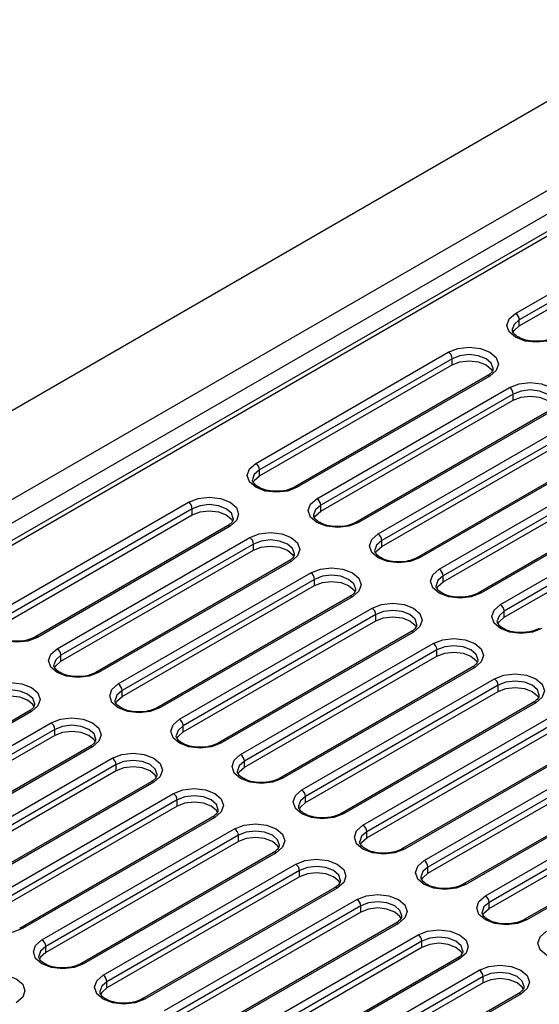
# Model space of a CAD drawing. Header units: millimetres. Extents: x 1 to 419, y 2 to 295.
# Tile 27 of 60: x 144 to 154, y 36 to 54. Entities that reach past the tile are written whole.
import ezdxf

# ---------------------------------------------------------------- set-up
doc = ezdxf.new("R2010")
doc.units = ezdxf.units.MM

msp = doc.modelspace()

# ---------------------------------------------------------------- linework, layer by layer
at = {"color": 7, "linetype": 'Continuous', "lineweight": 25}
for p, q in [((127.7316, 37.2817), (156.6285, 53.9636)), ((130.6751, 37.3106), (156.856, 52.4245)), ((157.0398, 52.0883), (130.9523, 37.0283)), ((156.924, 51.6953), (131.8358, 37.2122)), ((157.054, 51.6824), (131.9658, 37.1993)), ((153.3912, 48.4658), (156.9974, 50.5476)), ((157.0681, 50.4251), (153.4619, 48.3433)), ((153.4619, 48.229), (157.0681, 50.3108)), ((153.4619, 48.229), (153.4619, 48.3433)), ((148.5263, 45.6573), (152.1325, 47.7392)), ((152.2032, 47.6167), (148.597, 45.5348)), ((152.2032, 47.5024), (152.2032, 47.6167)), ((148.597, 45.4205), (152.2032, 47.5024)), ((152.8603, 47.2951), (149.2541, 45.2132)), ((152.9103, 47.2901), (149.3041, 45.2083)), ((149.6718, 44.996), (153.278, 47.0779)), ((153.3487, 46.9554), (149.7425, 44.8735)), ((149.7425, 44.7592), (153.3487, 46.8411)), ((153.3487, 46.8411), (153.3487, 46.9554)), ((154.0059, 46.6338), (150.3996, 44.5519)), ((154.0559, 46.6288), (150.4496, 44.547)), ((150.8173, 44.3347), (154.4236, 46.4166)), ((154.4943, 46.2941), (150.888, 44.2123)), ((150.888, 44.0979), (154.4943, 46.1798)), ((155.1514, 45.9725), (151.5451, 43.8907)), ((155.2014, 45.9675), (151.5951, 43.8857)), ((151.9628, 43.6734), (155.5691, 45.7553)), ((148.597, 45.4205), (148.597, 45.5348)), ((155.6398, 45.6328), (152.0335, 43.551)), ((152.0335, 43.4367), (155.6398, 45.5185)), ((156.2969, 45.3112), (152.6906, 43.2294)), ((156.3469, 45.3063), (152.7406, 43.2244)), ((153.1083, 43.0122), (156.7146, 45.094)), ((143.6614, 42.8489), (147.2676, 44.9307)), ((147.3383, 44.8082), (143.7321, 42.7264)), ((147.3383, 44.6939), (147.3383, 44.8082)), ((149.7425, 44.7592), (149.7425, 44.8735)), ((156.7853, 44.9715), (153.179, 42.8897)), ((153.179, 42.7754), (156.7853, 44.8572)), ((143.7321, 42.6121), (147.3383, 44.6939)), ((147.9955, 44.4866), (144.3892, 42.4048)), ((148.0454, 44.4817), (144.4392, 42.3998)), ((144.8069, 42.1876), (148.4131, 44.2694)), ((148.4839, 44.1469), (144.8776, 42.0651)), ((148.4839, 44.0326), (148.4839, 44.1469)), ((150.888, 44.0979), (150.888, 44.2123)), ((144.8776, 41.9508), (148.4839, 44.0326)), ((149.141, 43.8253), (145.5347, 41.7435)), ((149.191, 43.8204), (145.5847, 41.7386)), ((145.9524, 41.5263), (149.5587, 43.6081)), ((152.0335, 43.4367), (152.0335, 43.551)), ((149.6294, 43.4857), (146.0231, 41.4038)), ((146.0231, 41.2895), (149.6294, 43.3713)), ((149.6294, 43.3713), (149.6294, 43.4857)), ((150.2865, 43.1641), (146.6802, 41.0822)), ((150.3365, 43.1591), (146.7302, 41.0773)), ((147.0979, 40.865), (150.7042, 42.9468)), ((150.7749, 42.8244), (147.1686, 40.7425)), ((150.7749, 42.71), (150.7749, 42.8244)), ((153.179, 42.7754), (153.179, 42.8897)), ((147.1686, 40.6282), (150.7749, 42.71)), ((151.432, 42.5028), (147.8257, 40.4209)), ((151.482, 42.4978), (147.8757, 40.416)), ((148.2434, 40.2037), (151.8497, 42.2855)), ((144.8776, 41.9508), (144.8776, 42.0651)), ((151.9204, 42.1631), (148.3141, 40.0812)), ((148.3141, 39.9669), (151.9204, 42.0488)), ((151.9204, 42.0488), (151.9204, 42.1631)), ((152.5775, 41.8415), (148.9713, 39.7596)), ((152.6275, 41.8365), (149.0213, 39.7547)), ((149.389, 39.5424), (152.9952, 41.6243)), ((153.0659, 41.5018), (149.4597, 39.4199)), ((153.0659, 41.3875), (153.0659, 41.5018)), ((146.0231, 41.2895), (146.0231, 41.4038)), ((149.4597, 39.3056), (153.0659, 41.3875)), ((153.723, 41.1802), (150.1168, 39.0983)), ((153.773, 41.1752), (150.1668, 39.0934)), ((144.2761, 41.0169), (140.6698, 38.9351)), ((144.3261, 41.012), (140.7198, 38.9301)), ((150.5345, 38.8811), (154.1407, 40.963)), ((141.0875, 38.7178), (144.6938, 40.7997)), ((147.1686, 40.6282), (147.1686, 40.7425)), ((154.2114, 40.8405), (150.6052, 38.7587)), ((144.7645, 40.6772), (141.1582, 38.5954)), ((144.7645, 40.5629), (141.1582, 38.4811)), ((144.7645, 40.5629), (144.7645, 40.6772)), ((150.6052, 38.6443), (154.2114, 40.7262)), ((154.8685, 40.5189), (151.2623, 38.4371)), ((154.9185, 40.5139), (151.3123, 38.4321)), ((145.4216, 40.3556), (141.8153, 38.2738)), ((145.4716, 40.3507), (141.8653, 38.2688)), ((151.68, 38.2198), (155.2862, 40.3017)), ((142.233, 38.0566), (145.8393, 40.1384)), ((145.91, 40.0159), (142.3037, 37.9341)), ((145.91, 39.9016), (145.91, 40.0159)), ((148.3141, 39.9669), (148.3141, 40.0812)), ((155.3569, 40.1792), (151.7507, 38.0974)), ((151.7507, 37.983), (155.3569, 40.0649)), ((145.91, 39.9016), (142.3037, 37.8198)), ((156.014, 39.8576), (152.4078, 37.7758)), ((156.064, 39.8527), (152.4578, 37.7708)), ((146.5671, 39.6943), (142.9609, 37.6125)), ((146.6171, 39.6894), (143.0108, 37.6075)), ((152.8255, 37.5585), (156.4317, 39.6404)), ((143.3785, 37.3953), (146.9848, 39.4771)), ((156.5024, 39.5179), (152.8962, 37.4361)), ((147.0555, 39.3546), (143.4493, 37.2728)), ((147.0555, 39.2403), (147.0555, 39.3546)), ((149.4597, 39.3056), (149.4597, 39.4199)), ((152.8962, 37.3218), (156.5024, 39.4036)), ((147.0555, 39.2403), (143.4493, 37.1585)), ((157.1596, 39.1963), (153.5533, 37.1145)), ((157.2096, 39.1914), (153.6033, 37.1095)), ((147.7126, 39.033), (144.1064, 36.9512)), ((147.7626, 39.0281), (144.1564, 36.9462)), ((144.5241, 36.734), (148.1303, 38.8158)), ((150.6052, 38.6443), (150.6052, 38.7587)), ((148.201, 38.6933), (144.5948, 36.6115)), ((148.201, 38.579), (144.5948, 36.4972)), ((148.201, 38.579), (148.201, 38.6933)), ((148.8581, 38.3717), (145.2519, 36.2899)), ((148.9081, 38.3668), (145.3019, 36.2849)), ((145.6696, 36.0727), (149.2758, 38.1545)), ((149.3465, 38.032), (145.7403, 35.9502)), ((149.3465, 37.9177), (149.3465, 38.032)), ((151.7507, 37.983), (151.7507, 38.0974)), ((149.3465, 37.9177), (145.7403, 35.8359)), ((150.0036, 37.7104), (146.3974, 35.6286)), ((150.0536, 37.7055), (146.4474, 35.6237)), ((146.8151, 35.4114), (150.4213, 37.4932)), ((152.8962, 37.3218), (152.8962, 37.4361)), ((150.492, 37.3708), (146.8858, 35.2889)), ((150.492, 37.2564), (146.8858, 35.1746)), ((150.492, 37.2564), (150.492, 37.3708)), ((151.1491, 37.0492), (147.5429, 34.9673)), ((151.1991, 37.0442), (147.5929, 34.9624)), ((147.9606, 34.7501), (151.5668, 36.8319)), ((151.6375, 36.7095), (148.0313, 34.6276)), ((151.6375, 36.5952), (151.6375, 36.7095)), ((144.5948, 36.4972), (144.5948, 36.6115)), ((151.6375, 36.5952), (148.0313, 34.5133)), ((152.2947, 36.3879), (148.6884, 34.306)), ((152.3447, 36.3829), (148.7384, 34.3011)), ((149.1061, 34.0888), (152.7124, 36.1707)), ((145.7403, 35.8359), (145.7403, 35.9502)), ((152.7831, 36.0482), (149.1768, 33.9663)), ((152.7831, 35.9339), (152.7831, 36.0482)), ((152.7831, 35.9339), (149.1768, 33.852)), ((153.4402, 35.7266), (149.8339, 33.6447)), ((153.4902, 35.7216), (149.8839, 33.6398))]:
    msp.add_line(p, q, dxfattribs=at)
at = {"color": 7, "linetype": 'Continuous', "lineweight": 25, "flags": 128}
for points in [[(154.169, 48.0167), (153.9906, 47.9479), (153.7801, 47.9237), (153.5696, 47.9479), (153.3912, 48.0167), (153.2719, 48.1197), (153.2301, 48.2412), (153.2719, 48.3627), (153.3912, 48.4658)], [(153.4619, 48.3433), (153.3643, 48.259), (153.3301, 48.1629)], [(153.3429, 48.1068), (153.3643, 48.1447), (153.4619, 48.229)], [(152.1325, 47.7392), (152.311, 47.808), (152.5214, 47.8321), (152.7319, 47.808), (152.9103, 47.7392), (153.0296, 47.6361), (153.0714, 47.5146), (153.0296, 47.3931), (152.9103, 47.2901)], [(152.9714, 47.4297), (152.9714, 47.433), (152.9372, 47.5324), (152.8396, 47.6167), (152.6936, 47.673), (152.5214, 47.6928), (152.3492, 47.673), (152.2032, 47.6167)], [(152.2032, 47.5024), (152.3492, 47.5587), (152.5214, 47.5785), (152.6936, 47.5587), (152.8396, 47.5024), (152.9372, 47.4181), (152.9582, 47.3812)], [(153.278, 47.0779), (153.4565, 47.1467), (153.6669, 47.1709), (153.8774, 47.1467), (154.0559, 47.0779), (154.1751, 46.9749), (154.2169, 46.8534), (154.1751, 46.7318), (154.0559, 46.6288)], [(154.1169, 46.7684), (154.1169, 46.7717), (154.0827, 46.8711), (153.9851, 46.9554), (153.8392, 47.0117), (153.6669, 47.0315), (153.4947, 47.0117), (153.3487, 46.9554)], [(153.3487, 46.8411), (153.4947, 46.8974), (153.6669, 46.9172), (153.8392, 46.8974), (153.9851, 46.8411), (154.0827, 46.7568), (154.1037, 46.7199)], [(149.3041, 45.2083), (149.1257, 45.1395), (148.9152, 45.1153), (148.7047, 45.1395), (148.5263, 45.2083), (148.4071, 45.3113), (148.3652, 45.4328), (148.4071, 45.5543), (148.5263, 45.6573)], [(148.597, 45.5348), (148.4994, 45.4506), (148.4652, 45.3544)], [(148.478, 45.2984), (148.4994, 45.3362), (148.597, 45.4205)], [(147.2676, 44.9307), (147.4461, 44.9995), (147.6565, 45.0237), (147.867, 44.9995), (148.0454, 44.9307), (148.1647, 44.8277), (148.2065, 44.7062), (148.1647, 44.5847), (148.0454, 44.4817)], [(150.4496, 44.547), (150.2712, 44.4782), (150.0607, 44.454), (149.8502, 44.4782), (149.6718, 44.547), (149.5526, 44.65), (149.5107, 44.7715), (149.5526, 44.893), (149.6718, 44.996)], [(148.1065, 44.6213), (148.1065, 44.6245), (148.0723, 44.724), (147.9747, 44.8082), (147.8287, 44.8645), (147.6565, 44.8843), (147.4843, 44.8645), (147.3383, 44.8082)], [(149.7425, 44.8735), (149.645, 44.7893), (149.6107, 44.6931)], [(147.3383, 44.6939), (147.4843, 44.7502), (147.6565, 44.77), (147.8287, 44.7502), (147.9747, 44.6939), (148.0723, 44.6096), (148.0933, 44.5727)], [(149.6235, 44.6371), (149.645, 44.675), (149.7425, 44.7592)], [(148.4131, 44.2694), (148.5916, 44.3382), (148.8021, 44.3624), (149.0125, 44.3382), (149.191, 44.2694), (149.3102, 44.1664), (149.3521, 44.0449), (149.3102, 43.9234), (149.191, 43.8204)], [(151.5951, 43.8857), (151.4167, 43.8169), (151.2062, 43.7927), (150.9957, 43.8169), (150.8173, 43.8857), (150.6981, 43.9887), (150.6562, 44.1102), (150.6981, 44.2317), (150.8173, 44.3347)], [(149.252, 43.96), (149.2521, 43.9633), (149.2178, 44.0627), (149.1202, 44.1469), (148.9743, 44.2033), (148.8021, 44.223), (148.6298, 44.2033), (148.4839, 44.1469)], [(148.4839, 44.0326), (148.6298, 44.0889), (148.8021, 44.1087), (148.9743, 44.0889), (149.1202, 44.0326), (149.2178, 43.9484), (149.2388, 43.9114)], [(150.888, 44.2123), (150.7905, 44.128), (150.7563, 44.0318)], [(150.769, 43.9758), (150.7905, 44.0137), (150.888, 44.0979)], [(149.5587, 43.6081), (149.7371, 43.677), (149.9476, 43.7011), (150.158, 43.677), (150.3365, 43.6081), (150.4557, 43.5051), (150.4976, 43.3836), (150.4557, 43.2621), (150.3365, 43.1591)], [(150.3975, 43.2987), (150.3976, 43.302), (150.3633, 43.4014), (150.2658, 43.4857), (150.1198, 43.542), (149.9476, 43.5617), (149.7754, 43.542), (149.6294, 43.4857)], [(152.7406, 43.2244), (152.5622, 43.1556), (152.3517, 43.1314), (152.1413, 43.1556), (151.9628, 43.2244), (151.8436, 43.3274), (151.8017, 43.4489), (151.8436, 43.5704), (151.9628, 43.6734)], [(152.0335, 43.551), (151.936, 43.4667), (151.9018, 43.3705)], [(149.6294, 43.3713), (149.7754, 43.4277), (149.9476, 43.4474), (150.1198, 43.4277), (150.2658, 43.3713), (150.3633, 43.2871), (150.3843, 43.2502)], [(151.9145, 43.3145), (151.936, 43.3524), (152.0335, 43.4367)], [(150.7042, 42.9468), (150.8826, 43.0157), (151.0931, 43.0398), (151.3036, 43.0157), (151.482, 42.9468), (151.6012, 42.8438), (151.6431, 42.7223), (151.6012, 42.6008), (151.482, 42.4978)], [(153.8861, 42.5631), (153.7077, 42.4943), (153.4972, 42.4701), (153.2868, 42.4943), (153.1083, 42.5631), (152.9891, 42.6661), (152.9472, 42.7876), (152.9891, 42.9091), (153.1083, 43.0122)], [(144.4392, 42.3998), (144.2608, 42.331), (144.0503, 42.3068), (143.8398, 42.331), (143.6614, 42.3998), (143.5422, 42.5029), (143.5003, 42.6244), (143.5422, 42.7459), (143.6614, 42.8489)], [(151.543, 42.6374), (151.5431, 42.6407), (151.5088, 42.7401), (151.4113, 42.8244), (151.2653, 42.8807), (151.0931, 42.9005), (150.9209, 42.8807), (150.7749, 42.8244)], [(150.7749, 42.71), (150.9209, 42.7664), (151.0931, 42.7861), (151.2653, 42.7664), (151.4113, 42.71), (151.5088, 42.6258), (151.5299, 42.5889)], [(153.179, 42.8897), (153.0815, 42.8054), (153.0473, 42.7093)], [(153.0601, 42.6532), (153.0815, 42.6911), (153.179, 42.7754)], [(151.8497, 42.2855), (152.0281, 42.3544), (152.2386, 42.3785), (152.4491, 42.3544), (152.6275, 42.2855), (152.7467, 42.1825), (152.7886, 42.061), (152.7467, 41.9395), (152.6275, 41.8365)], [(152.6886, 41.9761), (152.6886, 41.9794), (152.6543, 42.0788), (152.5568, 42.1631), (152.4108, 42.2194), (152.2386, 42.2392), (152.0664, 42.2194), (151.9204, 42.1631)], [(145.5847, 41.7386), (145.4063, 41.6697), (145.1958, 41.6456), (144.9853, 41.6697), (144.8069, 41.7386), (144.6877, 41.8416), (144.6458, 41.9631), (144.6877, 42.0846), (144.8069, 42.1876)], [(144.8776, 42.0651), (144.7801, 41.9808), (144.7458, 41.8847)], [(151.9204, 42.0488), (152.0664, 42.1051), (152.2386, 42.1248), (152.4108, 42.1051), (152.5568, 42.0488), (152.6543, 41.9645), (152.6754, 41.9276)], [(144.7586, 41.8287), (144.7801, 41.8665), (144.8776, 41.9508)], [(152.9952, 41.6243), (153.1736, 41.6931), (153.3841, 41.7173), (153.5946, 41.6931), (153.773, 41.6243), (153.8922, 41.5212), (153.9341, 41.3997), (153.8922, 41.2782), (153.773, 41.1752)], [(143.5482, 41.461), (143.7267, 41.5298), (143.9372, 41.554), (144.1476, 41.5298), (144.3261, 41.461), (144.4453, 41.358), (144.4872, 41.2365), (144.4453, 41.115), (144.3261, 41.012)], [(146.7302, 41.0773), (146.5518, 41.0084), (146.3413, 40.9843), (146.1308, 41.0084), (145.9524, 41.0773), (145.8332, 41.1803), (145.7913, 41.3018), (145.8332, 41.4233), (145.9524, 41.5263)], [(153.8341, 41.3148), (153.8341, 41.3181), (153.7998, 41.4175), (153.7023, 41.5018), (153.5563, 41.5581), (153.3841, 41.5779), (153.2119, 41.5581), (153.0659, 41.5018)], [(144.3871, 41.1515), (144.3872, 41.1548), (144.3529, 41.2542), (144.2554, 41.3385), (144.1094, 41.3948), (143.9372, 41.4146), (143.7649, 41.3948), (143.619, 41.3385)], [(144.3744, 41.1018), (144.3529, 41.1399), (144.2554, 41.2242), (144.1094, 41.2805), (143.9372, 41.3003), (143.7649, 41.2805), (143.619, 41.2242)], [(146.0231, 41.4038), (145.9256, 41.3195), (145.8914, 41.2234)], [(153.0659, 41.3875), (153.2119, 41.4438), (153.3841, 41.4636), (153.5563, 41.4438), (153.7023, 41.3875), (153.7998, 41.3032), (153.8209, 41.2663)], [(145.9041, 41.1674), (145.9256, 41.2052), (146.0231, 41.2895)], [(144.6938, 40.7997), (144.8722, 40.8685), (145.0827, 40.8927), (145.2931, 40.8685), (145.4716, 40.7997), (145.5908, 40.6967), (145.6327, 40.5752), (145.5908, 40.4537), (145.4716, 40.3507)], [(145.5326, 40.4902), (145.5327, 40.4935), (145.4984, 40.5929), (145.4009, 40.6772), (145.2549, 40.7335), (145.0827, 40.7533), (144.9105, 40.7335), (144.7645, 40.6772)], [(147.8757, 40.416), (147.6973, 40.3471), (147.4868, 40.323), (147.2764, 40.3471), (147.0979, 40.416), (146.9787, 40.519), (146.9368, 40.6405), (146.9787, 40.762), (147.0979, 40.865)], [(147.1686, 40.7425), (147.0711, 40.6582), (147.0369, 40.5621)], [(145.5199, 40.4406), (145.4984, 40.4786), (145.4009, 40.5629), (145.2549, 40.6192), (145.0827, 40.639), (144.9105, 40.6192), (144.7645, 40.5629)], [(147.0497, 40.5061), (147.0711, 40.5439), (147.1686, 40.6282)], [(145.8393, 40.1384), (146.0177, 40.2072), (146.2282, 40.2314), (146.4387, 40.2072), (146.6171, 40.1384), (146.7363, 40.0354), (146.7782, 39.9139), (146.7363, 39.7924), (146.6171, 39.6894)], [(149.0213, 39.7547), (148.8428, 39.6859), (148.6323, 39.6617), (148.4219, 39.6859), (148.2434, 39.7547), (148.1242, 39.8577), (148.0823, 39.9792), (148.1242, 40.1007), (148.2434, 40.2037)], [(146.6781, 39.829), (146.6782, 39.8322), (146.6439, 39.9316), (146.5464, 40.0159), (146.4004, 40.0722), (146.2282, 40.092), (146.056, 40.0722), (145.91, 40.0159)], [(148.3141, 40.0812), (148.2166, 39.997), (148.1824, 39.9008)], [(146.6655, 39.7793), (146.6439, 39.8173), (146.5464, 39.9016), (146.4004, 39.9579), (146.2282, 39.9777), (146.056, 39.9579), (145.91, 39.9016)], [(148.1952, 39.8448), (148.2166, 39.8826), (148.3141, 39.9669)], [(146.9848, 39.4771), (147.1632, 39.5459), (147.3737, 39.5701), (147.5842, 39.5459), (147.7626, 39.4771), (147.8818, 39.3741), (147.9237, 39.2526), (147.8818, 39.1311), (147.7626, 39.0281)], [(150.1668, 39.0934), (149.9883, 39.0246), (149.7779, 39.0004), (149.5674, 39.0246), (149.389, 39.0934), (149.2697, 39.1964), (149.2279, 39.3179), (149.2697, 39.4394), (149.389, 39.5424)], [(147.8237, 39.1677), (147.8237, 39.1709), (147.7894, 39.2704), (147.6919, 39.3546), (147.5459, 39.4109), (147.3737, 39.4307), (147.2015, 39.4109), (147.0555, 39.3546)], [(147.811, 39.118), (147.7894, 39.156), (147.6919, 39.2403), (147.5459, 39.2966), (147.3737, 39.3164), (147.2015, 39.2966), (147.0555, 39.2403)], [(149.4597, 39.4199), (149.3621, 39.3357), (149.3279, 39.2395)], [(149.3407, 39.1835), (149.3621, 39.2213), (149.4597, 39.3056)], [(148.1303, 38.8158), (148.3087, 38.8846), (148.5192, 38.9088), (148.7297, 38.8846), (148.9081, 38.8158), (149.0273, 38.7128), (149.0692, 38.5913), (149.0273, 38.4698), (148.9081, 38.3668)], [(148.9692, 38.5064), (148.9692, 38.5096), (148.935, 38.6091), (148.8374, 38.6933), (148.6914, 38.7497), (148.5192, 38.7694), (148.347, 38.7497), (148.201, 38.6933)], [(151.3123, 38.4321), (151.1338, 38.3633), (150.9234, 38.3391), (150.7129, 38.3633), (150.5345, 38.4321), (150.4152, 38.5351), (150.3734, 38.6566), (150.4152, 38.7781), (150.5345, 38.8811)], [(150.6052, 38.7587), (150.5076, 38.6744), (150.4734, 38.5782)], [(148.9565, 38.4567), (148.935, 38.4947), (148.8374, 38.579), (148.6914, 38.6353), (148.5192, 38.6551), (148.347, 38.6353), (148.201, 38.579)], [(150.4862, 38.5222), (150.5076, 38.5601), (150.6052, 38.6443)], [(149.2758, 38.1545), (149.4542, 38.2233), (149.6647, 38.2475), (149.8752, 38.2233), (150.0536, 38.1545), (150.1729, 38.0515), (150.2147, 37.93), (150.1729, 37.8085), (150.0536, 37.7055)], [(152.4578, 37.7708), (152.2794, 37.702), (152.0689, 37.6778), (151.8584, 37.702), (151.68, 37.7708), (151.5608, 37.8738), (151.5189, 37.9953), (151.5608, 38.1168), (151.68, 38.2198)], [(150.1147, 37.8451), (150.1147, 37.8484), (150.0805, 37.9478), (149.9829, 38.032), (149.8369, 38.0884), (149.6647, 38.1081), (149.4925, 38.0884), (149.3465, 38.032)], [(150.102, 37.7954), (150.0805, 37.8335), (149.9829, 37.9177), (149.8369, 37.974), (149.6647, 37.9938), (149.4925, 37.974), (149.3465, 37.9177)], [(151.7507, 38.0974), (151.6531, 38.0131), (151.6189, 37.9169)], [(151.6317, 37.8609), (151.6531, 37.8988), (151.7507, 37.983)], [(150.4213, 37.4932), (150.5998, 37.5621), (150.8102, 37.5862), (151.0207, 37.5621), (151.1991, 37.4932), (151.3184, 37.3902), (151.3602, 37.2687), (151.3184, 37.1472), (151.1991, 37.0442)], [(151.2602, 37.1838), (151.2602, 37.1871), (151.226, 37.2865), (151.1284, 37.3708), (150.9824, 37.4271), (150.8102, 37.4468), (150.638, 37.4271), (150.492, 37.3708)], [(153.6033, 37.1095), (153.4249, 37.0407), (153.2144, 37.0165), (153.0039, 37.0407), (152.8255, 37.1095), (152.7063, 37.2125), (152.6644, 37.334), (152.7063, 37.4555), (152.8255, 37.5585)], [(152.8962, 37.4361), (152.7987, 37.3518), (152.7644, 37.2556)], [(144.1564, 36.9462), (143.9779, 36.8774), (143.7675, 36.8532), (143.557, 36.8774), (143.3785, 36.9462), (143.2593, 37.0492), (143.2175, 37.1708), (143.2593, 37.2923), (143.3785, 37.3953)], [(151.2475, 37.1341), (151.226, 37.1722), (151.1284, 37.2564), (150.9824, 37.3128), (150.8102, 37.3325), (150.638, 37.3128), (150.492, 37.2564)], [(152.7772, 37.1996), (152.7987, 37.2375), (152.8962, 37.3218)], [(151.5668, 36.8319), (151.7453, 36.9008), (151.9557, 36.9249), (152.1662, 36.9008), (152.3447, 36.8319), (152.4639, 36.7289), (152.5057, 36.6074), (152.4639, 36.4859), (152.3447, 36.3829)], [(154.7488, 36.4482), (154.5704, 36.3794), (154.3599, 36.3552), (154.1494, 36.3794), (153.971, 36.4482), (153.8518, 36.5512), (153.8099, 36.6727), (153.8518, 36.7942), (153.971, 36.8973)], [(145.3019, 36.2849), (145.1234, 36.2161), (144.913, 36.192), (144.7025, 36.2161), (144.5241, 36.2849), (144.4048, 36.388), (144.363, 36.5095), (144.4048, 36.631), (144.5241, 36.734)], [(152.4057, 36.5225), (152.4057, 36.5258), (152.3715, 36.6252), (152.2739, 36.7095), (152.128, 36.7658), (151.9557, 36.7856), (151.7835, 36.7658), (151.6375, 36.7095)], [(144.5948, 36.6115), (144.4972, 36.5272), (144.463, 36.4311)], [(152.393, 36.4728), (152.3715, 36.5109), (152.2739, 36.5952), (152.128, 36.6515), (151.9557, 36.6712), (151.7835, 36.6515), (151.6375, 36.5952)], [(144.5948, 36.4972), (144.4972, 36.4129), (144.476, 36.3755)], [(152.7124, 36.1707), (152.8908, 36.2395), (153.1013, 36.2636), (153.3117, 36.2395), (153.4902, 36.1707), (153.6094, 36.0676), (153.6513, 35.9461), (153.6094, 35.8246), (153.4902, 35.7216)], [(143.2654, 36.0074), (143.4438, 36.0762), (143.6543, 36.1004), (143.8648, 36.0762), (144.0432, 36.0074), (144.1624, 35.9044), (144.2043, 35.7829), (144.1624, 35.6614), (144.0432, 35.5583)], [(146.4474, 35.6237), (146.269, 35.5548), (146.0585, 35.5307), (145.848, 35.5548), (145.6696, 35.6237), (145.5503, 35.7267), (145.5085, 35.8482), (145.5503, 35.9697), (145.6696, 36.0727)], [(145.7403, 35.9502), (145.6427, 35.8659), (145.6085, 35.7698)], [(153.5512, 35.8612), (153.5513, 35.8645), (153.517, 35.9639), (153.4195, 36.0482), (153.2735, 36.1045), (153.1013, 36.1243), (152.9291, 36.1045), (152.7831, 36.0482)], [(153.5385, 35.8115), (153.517, 35.8496), (153.4195, 35.9339), (153.2735, 35.9902), (153.1013, 36.0099), (152.9291, 35.9902), (152.7831, 35.9339)], [(145.7403, 35.8359), (145.6427, 35.7516), (145.6215, 35.7142)]]:
    msp.add_lwpolyline(points, dxfattribs=at)
at = {"color": 7, "linetype": 'Continuous', "lineweight": 25}
for centre, radius, start, end in [((153.3084, 48.3363), 0.1537, 2.60548, 57.39452), ((152.0497, 47.6097), 0.1537, 2.60548, 57.39452), ((152.881, 47.2492), 0.0503, 54.38242, 114.30712), ((153.1952, 46.9484), 0.1537, 2.60548, 57.39452), ((148.4435, 45.5279), 0.1537, 2.60548, 57.39452), ((149.2748, 45.1673), 0.0504, 54.39935, 114.113), ((149.589, 44.8666), 0.1537, 2.60548, 57.39452), ((147.1848, 44.8012), 0.1537, 2.60548, 57.39452), ((148.0162, 44.4408), 0.0503, 54.38242, 114.30712), ((150.4203, 44.5061), 0.0504, 54.39935, 114.113), ((148.3303, 44.14), 0.1537, 2.60548, 57.39452), ((150.7345, 44.2053), 0.1537, 2.60548, 57.39452), ((151.5658, 43.8448), 0.0504, 54.39935, 114.113), ((149.1617, 43.7795), 0.0503, 54.38242, 114.30712), ((149.4758, 43.4787), 0.1537, 2.60548, 57.39452), ((151.88, 43.544), 0.1537, 2.60548, 57.39452), ((150.3072, 43.1182), 0.0503, 54.38242, 114.30712), ((152.7113, 43.1835), 0.0504, 54.39935, 114.113), ((153.0255, 42.8827), 0.1537, 2.60548, 57.39452), ((150.6214, 42.8174), 0.1537, 2.60548, 57.39452), ((144.4099, 42.3589), 0.0504, 54.39935, 114.113), ((151.4527, 42.4569), 0.0503, 54.38242, 114.30712), ((151.7669, 42.1561), 0.1537, 2.60548, 57.39452), ((144.7241, 42.0581), 0.1537, 2.60548, 57.39452), ((145.5554, 41.6976), 0.0504, 54.39935, 114.113), ((152.5982, 41.7956), 0.0503, 54.38242, 114.30712), ((145.8696, 41.3968), 0.1537, 2.60548, 57.39452), ((152.9124, 41.4948), 0.1537, 2.60548, 57.39452), ((153.7437, 41.1343), 0.0503, 54.38242, 114.30712), ((144.2968, 40.9711), 0.0503, 54.38242, 114.30712), ((146.7009, 41.0363), 0.0504, 54.39935, 114.113), ((144.611, 40.6702), 0.1537, 2.60548, 57.39452), ((147.0151, 40.7355), 0.1537, 2.60548, 57.39452), ((147.8464, 40.375), 0.0504, 54.39935, 114.113), ((145.4423, 40.3098), 0.0503, 54.38242, 114.30712), ((148.1606, 40.0742), 0.1537, 2.60548, 57.39452), ((145.7565, 40.0089), 0.1537, 2.60548, 57.39452), ((146.5878, 39.6485), 0.0503, 54.38242, 114.30712), ((148.9919, 39.7137), 0.0504, 54.39935, 114.113), ((146.902, 39.3476), 0.1537, 2.60548, 57.39452), ((149.3061, 39.413), 0.1537, 2.60548, 57.39452), ((150.1375, 39.0525), 0.0504, 54.39935, 114.113), ((147.7333, 38.9872), 0.0503, 54.38242, 114.30712), ((148.0475, 38.6864), 0.1537, 2.60548, 57.39452), ((150.4517, 38.7517), 0.1537, 2.60548, 57.39452), ((148.8788, 38.3259), 0.0503, 54.38242, 114.30712), ((151.283, 38.3912), 0.0504, 54.39935, 114.113), ((151.5972, 38.0904), 0.1537, 2.60548, 57.39452), ((149.193, 38.0251), 0.1537, 2.60548, 57.39452), ((150.0243, 37.6646), 0.0503, 54.38242, 114.30712), ((152.4285, 37.7299), 0.0504, 54.39935, 114.113), ((150.3385, 37.3638), 0.1537, 2.60548, 57.39452), ((152.7427, 37.4291), 0.1537, 2.60548, 57.39452), ((151.1699, 37.0033), 0.0503, 54.38242, 114.30712), ((153.574, 37.0686), 0.0504, 54.39935, 114.113), ((144.127, 36.9052), 0.0505, 54.43169, 113.74362), ((144.4412, 36.6045), 0.1537, 2.60548, 57.39452), ((151.484, 36.7025), 0.1537, 2.60548, 57.39452), ((152.3154, 36.342), 0.0503, 54.38242, 114.30712), ((145.2725, 36.2439), 0.0505, 54.43169, 113.74362), ((152.6295, 36.0412), 0.1537, 2.60548, 57.39452), ((145.5868, 35.9432), 0.1537, 2.60548, 57.39452), ((146.418, 35.5826), 0.0505, 54.43169, 113.74362), ((153.4609, 35.6807), 0.0503, 54.38242, 114.30712)]:
    msp.add_arc(centre, radius, start, end, dxfattribs=at)
for points, knots in [([(154.119, 48.0217), (154.0993, 48.0114), (154.042, 47.9817), (153.915, 47.9475), (153.7465, 47.937), (153.5801, 47.9606), (153.4426, 48.0132), (153.3572, 48.0827), (153.3287, 48.131), (153.3331, 48.1546), (153.3344, 48.1617)], [0, 0, 0, 0, 0.0744075, 0.216072, 0.3636816, 0.5120401, 0.6586059, 0.8010436, 0.9406678, 1, 1, 1, 1]), ([(152.9671, 47.4309), (152.9675, 47.4202), (152.9684, 47.3935), (152.9322, 47.3426), (152.8807, 47.3085), (152.8603, 47.2951)], [0, 0, 0, 0, 0.2905506, 0.7207252, 1, 1, 1, 1]), ([(149.2541, 45.2132), (149.2344, 45.203), (149.1771, 45.1732), (149.0501, 45.1391), (148.8816, 45.1286), (148.7152, 45.1521), (148.5777, 45.2048), (148.4923, 45.2743), (148.4638, 45.3225), (148.4682, 45.3462), (148.4695, 45.3532)], [0, 0, 0, 0, 0.0744075, 0.216072, 0.3636816, 0.5120401, 0.6586059, 0.8010436, 0.9406678, 1, 1, 1, 1]), ([(148.1022, 44.6225), (148.1026, 44.6117), (148.1035, 44.585), (148.0673, 44.5342), (148.0158, 44.5001), (147.9955, 44.4866)], [0, 0, 0, 0, 0.2905506, 0.7207252, 1, 1, 1, 1]), ([(150.3996, 44.5519), (150.3799, 44.5417), (150.3227, 44.5119), (150.1956, 44.4778), (150.0271, 44.4673), (149.8607, 44.4909), (149.7232, 44.5435), (149.6378, 44.613), (149.6093, 44.6612), (149.6137, 44.6849), (149.6151, 44.6919)], [0, 0, 0, 0, 0.0744075, 0.216072, 0.3636816, 0.5120401, 0.6586059, 0.8010436, 0.9406678, 1, 1, 1, 1]), ([(149.2477, 43.9612), (149.2481, 43.9504), (149.249, 43.9237), (149.2129, 43.8729), (149.1613, 43.8388), (149.141, 43.8253)], [0, 0, 0, 0, 0.2905506, 0.7207252, 1, 1, 1, 1]), ([(151.5451, 43.8907), (151.5254, 43.8804), (151.4682, 43.8507), (151.3411, 43.8165), (151.1727, 43.806), (151.0062, 43.8296), (150.8687, 43.8822), (150.7833, 43.9517), (150.7548, 44), (150.7592, 44.0236), (150.7606, 44.0306)], [0, 0, 0, 0, 0.0744075, 0.216072, 0.3636816, 0.5120401, 0.6586059, 0.8010436, 0.9406678, 1, 1, 1, 1]), ([(152.6906, 43.2294), (152.6709, 43.2191), (152.6137, 43.1894), (152.4867, 43.1552), (152.3182, 43.1447), (152.1517, 43.1683), (152.0142, 43.2209), (151.9289, 43.2904), (151.9003, 43.3387), (151.9048, 43.3623), (151.9061, 43.3693)], [0, 0, 0, 0, 0.0744075, 0.216072, 0.3636816, 0.5120401, 0.6586059, 0.8010436, 0.9406678, 1, 1, 1, 1]), ([(150.3932, 43.2999), (150.3936, 43.2891), (150.3945, 43.2625), (150.3584, 43.2116), (150.3068, 43.1775), (150.2865, 43.1641)], [0, 0, 0, 0, 0.2905506, 0.7207252, 1, 1, 1, 1]), ([(151.5387, 42.6386), (151.5391, 42.6278), (151.54, 42.6012), (151.5039, 42.5503), (151.4523, 42.5162), (151.432, 42.5028)], [0, 0, 0, 0, 0.2905506, 0.7207252, 1, 1, 1, 1]), ([(153.8362, 42.5681), (153.8164, 42.5578), (153.7592, 42.5281), (153.6322, 42.4939), (153.4637, 42.4834), (153.2972, 42.507), (153.1597, 42.5596), (153.0744, 42.6291), (153.0458, 42.6774), (153.0503, 42.701), (153.0516, 42.708)], [0, 0, 0, 0, 0.07440751, 0.21607203, 0.36368156, 0.51204012, 0.6586059, 0.8010436, 0.94066782, 1, 1, 1, 1]), ([(144.3892, 42.4048), (144.3695, 42.3945), (144.3123, 42.3648), (144.1852, 42.3306), (144.0167, 42.3201), (143.8503, 42.3437), (143.7128, 42.3963), (143.6274, 42.4658), (143.5989, 42.5141), (143.6033, 42.5377), (143.6046, 42.5448)], [0, 0, 0, 0, 0.0744075, 0.216072, 0.3636816, 0.5120401, 0.6586059, 0.8010436, 0.9406678, 1, 1, 1, 1]), ([(145.5347, 41.7435), (145.515, 41.7333), (145.4578, 41.7035), (145.3307, 41.6693), (145.1622, 41.6588), (144.9958, 41.6824), (144.8583, 41.735), (144.7729, 41.8045), (144.7444, 41.8528), (144.7488, 41.8764), (144.7502, 41.8835)], [0, 0, 0, 0, 0.0744075, 0.216072, 0.3636816, 0.5120401, 0.6586059, 0.8010436, 0.9406678, 1, 1, 1, 1]), ([(152.6842, 41.9773), (152.6846, 41.9666), (152.6855, 41.9399), (152.6494, 41.889), (152.5978, 41.8549), (152.5775, 41.8415)], [0, 0, 0, 0, 0.2905506, 0.7207252, 1, 1, 1, 1]), ([(153.8298, 41.316), (153.8301, 41.3053), (153.831, 41.2786), (153.7949, 41.2277), (153.7433, 41.1936), (153.723, 41.1802)], [0, 0, 0, 0, 0.2905506, 0.7207252, 1, 1, 1, 1]), ([(144.3828, 41.1527), (144.3832, 41.142), (144.3841, 41.1153), (144.348, 41.0644), (144.2964, 41.0303), (144.2761, 41.0169)], [0, 0, 0, 0, 0.2905506, 0.7207252, 1, 1, 1, 1]), ([(146.6802, 41.0822), (146.6605, 41.072), (146.6033, 41.0422), (146.4763, 41.008), (146.3078, 40.9975), (146.1413, 41.0211), (146.0038, 41.0737), (145.9184, 41.1432), (145.8899, 41.1915), (145.8943, 41.2151), (145.8957, 41.2222)], [0, 0, 0, 0, 0.0744075, 0.216072, 0.3636816, 0.5120401, 0.6586059, 0.8010436, 0.9406678, 1, 1, 1, 1]), ([(147.8257, 40.4209), (147.806, 40.4107), (147.7488, 40.3809), (147.6218, 40.3467), (147.4533, 40.3362), (147.2868, 40.3598), (147.1493, 40.4125), (147.064, 40.4819), (147.0354, 40.5302), (147.0399, 40.5538), (147.0412, 40.5609)], [0, 0, 0, 0, 0.0744075, 0.216072, 0.3636816, 0.5120401, 0.6586059, 0.8010436, 0.9406678, 1, 1, 1, 1]), ([(145.5283, 40.4915), (145.5287, 40.4807), (145.5296, 40.454), (145.4935, 40.4032), (145.4419, 40.369), (145.4216, 40.3556)], [0, 0, 0, 0, 0.2905506, 0.7207252, 1, 1, 1, 1]), ([(146.6738, 39.8302), (146.6742, 39.8194), (146.6751, 39.7927), (146.639, 39.7419), (146.5874, 39.7078), (146.5671, 39.6943)], [0, 0, 0, 0, 0.2905506, 0.7207252, 1, 1, 1, 1]), ([(148.9713, 39.7596), (148.9515, 39.7494), (148.8943, 39.7196), (148.7673, 39.6855), (148.5988, 39.6749), (148.4324, 39.6985), (148.2948, 39.7512), (148.2095, 39.8206), (148.181, 39.8689), (148.1854, 39.8926), (148.1867, 39.8996)], [0, 0, 0, 0, 0.0744075, 0.216072, 0.3636816, 0.5120401, 0.6586059, 0.8010436, 0.9406678, 1, 1, 1, 1]), ([(147.8193, 39.1689), (147.8197, 39.1581), (147.8206, 39.1314), (147.7845, 39.0806), (147.7329, 39.0465), (147.7126, 39.033)], [0, 0, 0, 0, 0.29055064, 0.72072523, 1, 1, 1, 1]), ([(150.1168, 39.0983), (150.0971, 39.0881), (150.0398, 39.0583), (149.9128, 39.0242), (149.7443, 39.0137), (149.5779, 39.0372), (149.4403, 39.0899), (149.355, 39.1594), (149.3265, 39.2076), (149.3309, 39.2313), (149.3322, 39.2383)], [0, 0, 0, 0, 0.0744075, 0.216072, 0.3636816, 0.5120401, 0.6586059, 0.8010436, 0.9406678, 1, 1, 1, 1]), ([(151.2623, 38.4371), (151.2426, 38.4268), (151.1853, 38.397), (151.0583, 38.3629), (150.8898, 38.3524), (150.7234, 38.376), (150.5858, 38.4286), (150.5005, 38.4981), (150.472, 38.5463), (150.4764, 38.57), (150.4777, 38.577)], [0, 0, 0, 0, 0.07440751, 0.21607203, 0.36368156, 0.51204012, 0.6586059, 0.8010436, 0.94066782, 1, 1, 1, 1]), ([(148.9649, 38.5076), (148.9652, 38.4968), (148.9661, 38.4701), (148.93, 38.4193), (148.8784, 38.3852), (148.8581, 38.3717)], [0, 0, 0, 0, 0.2905506, 0.7207252, 1, 1, 1, 1]), ([(150.1104, 37.8463), (150.1107, 37.8355), (150.1116, 37.8088), (150.0755, 37.758), (150.0239, 37.7239), (150.0036, 37.7104)], [0, 0, 0, 0, 0.2905506, 0.7207252, 1, 1, 1, 1]), ([(152.4078, 37.7758), (152.3881, 37.7655), (152.3308, 37.7358), (152.2038, 37.7016), (152.0353, 37.6911), (151.8689, 37.7147), (151.7314, 37.7673), (151.646, 37.8368), (151.6175, 37.8851), (151.6219, 37.9087), (151.6232, 37.9157)], [0, 0, 0, 0, 0.0744075, 0.216072, 0.3636816, 0.5120401, 0.6586059, 0.8010436, 0.9406678, 1, 1, 1, 1]), ([(153.5533, 37.1145), (153.5336, 37.1042), (153.4764, 37.0745), (153.3493, 37.0403), (153.1808, 37.0298), (153.0144, 37.0534), (152.8769, 37.106), (152.7915, 37.1755), (152.763, 37.2238), (152.7674, 37.2474), (152.7687, 37.2544)], [0, 0, 0, 0, 0.07440751, 0.21607203, 0.36368156, 0.51204012, 0.6586059, 0.8010436, 0.94066782, 1, 1, 1, 1]), ([(151.2559, 37.185), (151.2563, 37.1742), (151.2572, 37.1476), (151.221, 37.0967), (151.1695, 37.0626), (151.1491, 37.0492)], [0, 0, 0, 0, 0.29055064, 0.72072523, 1, 1, 1, 1]), ([(152.4014, 36.5237), (152.4018, 36.513), (152.4027, 36.4863), (152.3666, 36.4354), (152.315, 36.4013), (152.2947, 36.3879)], [0, 0, 0, 0, 0.2905506, 0.7207252, 1, 1, 1, 1]), ([(145.2519, 36.2899), (145.2322, 36.2797), (145.1749, 36.2499), (145.0479, 36.2157), (144.8794, 36.2052), (144.713, 36.2288), (144.5754, 36.2814), (144.4901, 36.3509), (144.4616, 36.3992), (144.466, 36.4228), (144.4673, 36.4299)], [0, 0, 0, 0, 0.07440751, 0.21607203, 0.36368156, 0.51204012, 0.6586059, 0.8010436, 0.94066782, 1, 1, 1, 1]), ([(146.3974, 35.6286), (146.3777, 35.6184), (146.3204, 35.5886), (146.1934, 35.5544), (146.0249, 35.5439), (145.8585, 35.5675), (145.7209, 35.6201), (145.6356, 35.6896), (145.6071, 35.7379), (145.6115, 35.7615), (145.6128, 35.7686)], [0, 0, 0, 0, 0.0744075, 0.216072, 0.3636816, 0.5120401, 0.6586059, 0.8010436, 0.9406678, 1, 1, 1, 1]), ([(153.5469, 35.8624), (153.5473, 35.8517), (153.5482, 35.825), (153.5121, 35.7741), (153.4605, 35.74), (153.4402, 35.7266)], [0, 0, 0, 0, 0.2905506, 0.7207252, 1, 1, 1, 1])]:
    msp.add_open_spline(points, degree=3, knots=knots, dxfattribs=at)

doc.saveas('drawing.dxf')
